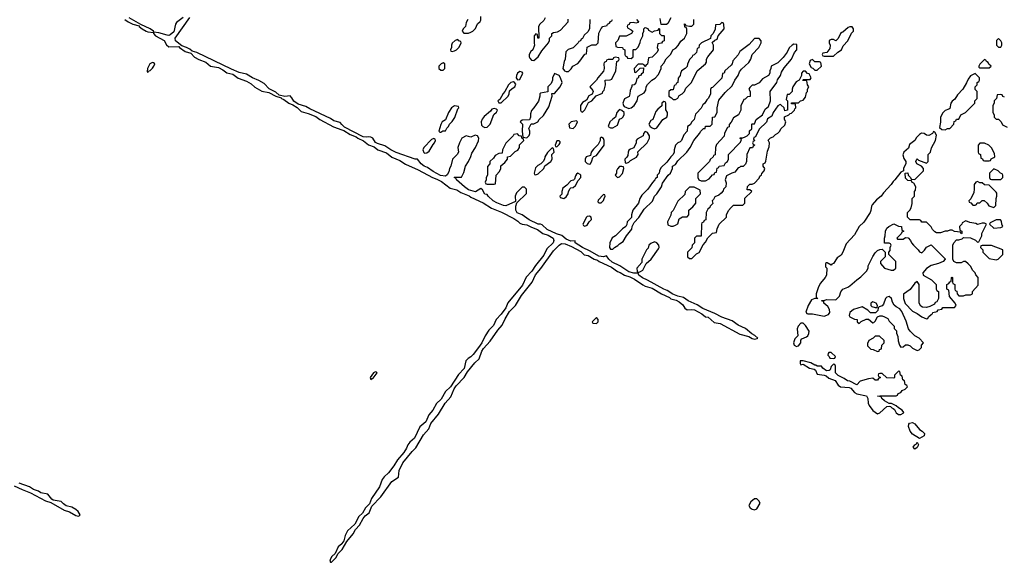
# Model space of a CAD drawing. Header units: inches. Extents: x 2701622 to 2964296, y 496201 to 720542.
# Tile 132 of 256: x 2777227 to 2785700, y 661401 to 666069. Entities that reach past the tile are written whole.
import ezdxf

# ---------------------------------------------------------------- set-up
doc = ezdxf.new("R2010")
doc.units = ezdxf.units.IN
doc.header["$MEASUREMENT"] = 0
doc.layers.add('C7676', color=7, linetype='Continuous')
doc.layers.add('C7686', color=7, linetype='Continuous')

msp = doc.modelspace()

# ---------------------------------------------------------------- linework, layer by layer
at = {"layer": 'C7676', "color": 4, "elevation": 8}
for points in [[(2778131.1, 666071.1), (2778161, 666050), (2778201, 666030), (2778255.3, 666015.3), (2778256, 666010), (2778281, 665990), (2778316, 665970), (2778330, 665964.4), (2778379.6, 665959.6), (2778378, 665950), (2778396, 665930), (2778469, 665889), (2778490, 665854), (2778510, 665836.3), (2778597.3, 665837.3), (2778601, 665830), (2778650, 665794.8), (2778699.9, 665779.9), (2778730, 665745.5), (2778770, 665725.5), (2778830, 665704.9), (2778870, 665670.6), (2778936.4, 665656.4), (2778976.5, 665636.5), (2779010, 665613), (2779060.3, 665600.3), (2779106.1, 665566.1), (2779179.6, 665539.6), (2779217.7, 665517.7), (2779249.1, 665489.1), (2779310, 665453), (2779370, 665442), (2779432, 665410), (2779478, 665398), (2779481, 665390), (2779501.1, 665381.1), (2779544, 665350), (2779576.4, 665336.4), (2779613.4, 665313.4), (2779650, 665278.4), (2779710, 665261.6), (2779774.9, 665234.9), (2779811, 665210), (2779926.8, 665146.8), (2780000, 665120.6)], [(2778632.7, 666087.3), (2778575.1, 666044.9), (2778566.4, 666030), (2778554.4, 665965.6), (2778520.7, 665939.3), (2778510, 665934), (2778495.9, 665935.9), (2778423.5, 665956.5), (2778380.4, 665960.4), (2778378, 665970), (2778348.7, 665990), (2778268.4, 666028.4), (2778170, 666085.2)], [(2780000, 665167.1), (2779983.7, 665183.7), (2779930, 665199.3), (2779900.2, 665220.2), (2779722.4, 665302.4), (2779690, 665322), (2779622.9, 665342.9), (2779587, 665367), (2779570, 665398), (2779553.2, 665413.2), (2779508.9, 665408.9), (2779460.9, 665420.9), (2779430, 665445.2), (2779374, 665474), (2779330, 665519), (2779285.2, 665545.2), (2779229.5, 665569.5), (2779180.2, 665600.2), (2779115.9, 665615.9), (2779050, 665642.7), (2778750, 665786.6), (2778710, 665799), (2778690, 665816), (2778662, 665830), (2778622.7, 665842.7), (2778567.5, 665887.5), (2778566, 665910), (2778691.2, 666088.8)], [(2777179.5, 662059.5), (2777247, 662027), (2777319.5, 661999.5), (2777450, 661930.6), (2777495.9, 661915.9), (2777611, 661850), (2777655.3, 661835.3), (2777710, 661804), (2777730, 661798.8), (2777739.3, 661800.7), (2777748.7, 661810), (2777730, 661839), (2777710, 661856), (2777674.7, 661874.7), (2777627.2, 661887.2), (2777603.5, 661903.5), (2777584.8, 661924.8), (2777515.6, 661935.6), (2777503.3, 661943.3), (2777470, 661986), (2777410, 661997), (2777390, 662012.3), (2777347, 662027), (2777310, 662049.4), (2777222.9, 662082.9)], [(2780000, 661561.2), (2779999.5, 661560.5), (2779967.4, 661532.6), (2779942.4, 661477.6), (2779914, 661450), (2779901.6, 661430), (2779896, 661410), (2779902, 661402), (2779910, 661400.7), (2779950, 661442), (2779966, 661474), (2780000, 661508.4)]]:
    msp.add_lwpolyline(points, dxfattribs=at)
msp.add_lwpolyline([(2778370, 665701.2), (2778346, 665690), (2778327.3, 665650), (2778323.6, 665623.6), (2778330, 665614), (2778334.6, 665625.4), (2778350, 665631.3), (2778370, 665651.3), (2778381.2, 665670), (2778388.7, 665690), (2778379.3, 665699.3)], close=True, dxfattribs=at)
at = {"layer": 'C7686', "color": 4, "elevation": 8}
for points in [[(2781082, 666070), (2781070, 666046), (2781062, 666010), (2781042, 665990), (2781034, 665970), (2781050, 665954), (2781090, 665954), (2781110, 665962), (2781126, 665970), (2781150, 665994), (2781167.3, 666032.7), (2781190, 666054), (2781194.6, 666065.4), (2781196.4, 666096.4)], [(2781750, 666086), (2781736.9, 666063.1), (2781702, 666030), (2781692, 666010), (2781694, 665910), (2781686, 665910), (2781682, 665942), (2781670, 665946), (2781654, 665930), (2781654, 665866), (2781658, 665850), (2781642, 665810), (2781625.4, 665794.6), (2781611.3, 665770), (2781611.3, 665750), (2781616.9, 665736.9), (2781630, 665722), (2781650, 665718), (2781688, 665750), (2781720.2, 665799.8), (2781778, 665870), (2781786, 665890), (2781786, 665910), (2781806, 665930), (2781806, 665950), (2781822, 665958), (2781856.4, 665963.6), (2781880.4, 665979.6), (2781946, 666050), (2781947.3, 666072.7)], [(2782134, 666070), (2782131, 665990), (2782115.3, 665964.7), (2782085.4, 665934.6), (2782070, 665906), (2782058, 665902), (2782052.7, 665887.3), (2782038, 665882), (2782034, 665870), (2781990, 665826), (2781946.4, 665813.6), (2781926.4, 665793.6), (2781922, 665730), (2781912, 665710), (2781902, 665650), (2781914, 665630), (2781930, 665622), (2781950, 665622), (2781973.6, 665646.4), (2781988, 665670), (2782028.7, 665691.3), (2782048.4, 665711.6), (2782090, 665772), (2782106, 665774), (2782110, 665834), (2782150, 665852), (2782187.3, 665852.7), (2782206, 665870), (2782210, 665954), (2782230, 665994), (2782246, 666010), (2782282, 666018), (2782286, 666030), (2782302, 666038), (2782310, 666054), (2782322, 666058), (2782328, 666072)], [(2782534, 666070), (2782552, 666050), (2782550, 666046), (2782530, 666038), (2782510, 666046), (2782478, 666042), (2782472.7, 666027.3), (2782458, 666022), (2782454, 666010), (2782458, 665998), (2782490, 665982), (2782502, 665970), (2782492, 665950), (2782447.3, 665927.3), (2782390, 665926), (2782374, 665890), (2782354, 665870), (2782358, 665838), (2782372.7, 665832.7), (2782414, 665830), (2782418, 665818), (2782434, 665810), (2782434, 665770), (2782438, 665758), (2782452.7, 665752.7), (2782458, 665738), (2782490, 665734), (2782506, 665750), (2782506, 665810), (2782510, 665814), (2782530, 665814), (2782550, 665834), (2782567.3, 665872.7), (2782568, 665890), (2782588, 665930), (2782588.7, 665950), (2782598, 665970), (2782598, 665990), (2782610, 666002), (2782632.7, 665992.7), (2782638, 665978), (2782670, 665962), (2782690, 665974), (2782722, 665978), (2782730, 665994), (2782734, 665990), (2782734, 665950), (2782750, 665934), (2782770, 665934), (2782774, 665930), (2782772.7, 665887.3), (2782758, 665882), (2782750, 665866), (2782718, 665862), (2782714, 665830), (2782722, 665810), (2782712, 665790), (2782670, 665746), (2782638, 665742), (2782630, 665686), (2782618, 665682), (2782610, 665666), (2782606, 665666), (2782602, 665682), (2782590, 665686), (2782550, 665686), (2782514, 665650), (2782518, 665618), (2782530, 665614), (2782567.3, 665652.7), (2782594, 665654), (2782591.3, 665611.3), (2782578, 665602), (2782570, 665588), (2782554, 665586), (2782550, 665566), (2782538, 665562), (2782530, 665526), (2782514, 665510), (2782494, 665506), (2782494, 665494), (2782479.6, 665460.4), (2782478, 665430), (2782470.9, 665409.1), (2782431.6, 665388.4), (2782425.4, 665374.6), (2782418, 665350), (2782422, 665330), (2782430, 665322), (2782470, 665304.7), (2782490, 665311.3), (2782515.3, 665330), (2782542, 665370), (2782548, 665410), (2782600.4, 665439.6), (2782616.4, 665463.6), (2782618, 665490), (2782629.1, 665510.9), (2782668, 665550), (2782694.6, 665565.4), (2782723.1, 665596.9), (2782748, 665650), (2782748, 665670), (2782770, 665694), (2782790, 665732), (2782828.9, 665771.1), (2782848, 665810), (2782874.6, 665825.4), (2782893.6, 665846.4), (2782916.4, 665883.6), (2782948.9, 665911.1), (2782968.7, 665950), (2782967.3, 665987.3), (2782962, 666002), (2782950, 666006), (2782947.3, 666032.7), (2782954, 666030), (2782958, 666018), (2782990, 666012), (2783010, 666012), (2783028, 666030), (2783028.7, 666070)], [(2782830, 666086), (2782803.6, 666036.4), (2782791.6, 666028.4), (2782747.3, 666027.3), (2782738, 666078)], [(2785702, 665402), (2785687.3, 665407.3), (2785682, 665422), (2785670, 665426), (2785638, 665422), (2785634, 665390), (2785614, 665370), (2785614, 665350), (2785602, 665330), (2785602, 665270), (2785614, 665250), (2785614, 665230), (2785630, 665214), (2785650, 665214), (2785674, 665190), (2785685.4, 665165.4), (2785723.6, 665143.6)], [(2780000, 661508.4), (2780001.6, 661510), (2780041, 661579), (2780095.7, 661644.3), (2780116.6, 661683.4), (2780150, 661720.5), (2780183.5, 661776.5), (2780200.9, 661799.1), (2780234.5, 661825.5), (2780256.3, 661883.7), (2780334.8, 661965.2), (2780430, 662096), (2780486, 662134), (2780492.6, 662190), (2780524.9, 662255.1), (2780604.9, 662355.1), (2780634.9, 662385.1), (2780701.6, 662498.4), (2780746.6, 662550), (2780764.8, 662595.2), (2780830, 662675.3), (2780889.8, 662770.2), (2780936.5, 662823.5), (2780966.7, 662893.3), (2780982, 662918), (2781050.6, 662989.4), (2781080.3, 663039.7), (2781143.7, 663116.3), (2781180.7, 663150), (2781203.6, 663216.4), (2781219.6, 663240.4), (2781277, 663303), (2781342.6, 663397.4), (2781378.7, 663441.3), (2781404.5, 663495.5), (2781442.8, 663557.2), (2781492.9, 663610), (2781545.3, 663694.7), (2781636.4, 663810), (2781665, 663875), (2781711.9, 663928.1), (2781820.2, 664079.8), (2781870, 664130.5), (2781890, 664144.9), (2781921.3, 664141.3), (2781976.7, 664116.7), (2782054.9, 664074.9), (2782085.8, 664045.8), (2782119.6, 664039.6), (2782171.3, 664010), (2782200.4, 664000.4), (2782214, 663990), (2782320.4, 663940.4), (2782370, 663901.6), (2782394.2, 663894.2), (2782431.3, 663870), (2782476.7, 663856.7), (2782517.7, 663837.7), (2782590, 663787.3), (2782610, 663777.3), (2782670, 663760.5), (2782751, 663710), (2782819.5, 663679.5), (2782830, 663667.7), (2782875.8, 663655.8), (2782902.3, 663642.3), (2782934.7, 663614.7), (2782950, 663586.8), (2782970, 663573), (2783010, 663577), (2783034, 663574), (2783098, 663538), (2783130, 663513), (2783150.4, 663510.3), (2783204.4, 663464.4), (2783255.5, 663455.5), (2783423.8, 663363.8), (2783502, 663342), (2783530, 663324.9), (2783550, 663319.1), (2783574.6, 663325.4), (2783578, 663330), (2783552.7, 663352.7), (2783526.6, 663366.6), (2783473.4, 663413.4), (2783410, 663440.7), (2783357.2, 663477.2), (2783269.7, 663509.7), (2783210, 663540.7), (2783105.6, 663585.6), (2783056.2, 663616.2), (2782979, 663650), (2782938, 663678), (2782889.5, 663689.5), (2782846.6, 663706.6), (2782800.2, 663740.2), (2782769.3, 663749.3), (2782630, 663829.2), (2782586.8, 663846.8), (2782555.3, 663870), (2782548, 663888), (2782511, 663889), (2782470, 663899.3), (2782392.7, 663952.7), (2782324.1, 663984.1), (2782298, 664010), (2782278, 664038), (2782250.9, 664029.1), (2782210, 664033.2), (2782136.6, 664076.6), (2782069.2, 664109.2), (2782008, 664150), (2782006, 664166), (2781970, 664164), (2781930, 664181.2), (2781892.7, 664212.7), (2781847.3, 664227.3), (2781765.1, 664265.1), (2781723.1, 664303.1), (2781710, 664308.7), (2781690, 664309), (2781610, 664346), (2781550, 664389.2), (2781506.8, 664406.8), (2781495.3, 664430), (2781496.4, 664463.6), (2781506, 664494), (2781587.3, 664572.7), (2781588, 664610), (2781570, 664628), (2781550, 664628), (2781502, 664578), (2781492, 664550), (2781494, 664506), (2781410, 664469), (2781390, 664469.2), (2781332.5, 664492.5), (2781302, 664510), (2781258, 664550), (2781250, 664566), (2781230, 664568), (2781210, 664606), (2781195.3, 664615.3), (2781150, 664589.3), (2781090, 664606.6), (2781054, 664630), (2780986, 664690), (2780982, 664702), (2780966, 664710), (2780970, 664714), (2781030, 664714), (2781050, 664754), (2781062, 664810), (2781088, 664850), (2781108.9, 664891.1), (2781118, 664922), (2781148, 664970), (2781174.6, 665025.4), (2781178, 665050), (2781166, 665070), (2781145.4, 665074.6), (2781110, 665058), (2781070, 665068.7), (2781032, 665050), (2781011.3, 665010), (2780998, 664970), (2781002, 664930), (2780992, 664910), (2780951.3, 664870), (2780938, 664810), (2780924.7, 664790), (2780919.6, 664760.4), (2780905.4, 664734.6), (2780890, 664724), (2780849.5, 664729.5), (2780784.2, 664764.2), (2780737.5, 664797.5), (2780708.7, 664810), (2780682, 664830), (2780650, 664868), (2780630, 664868.7), (2780467.5, 664927.5), (2780422, 664950), (2780370, 664985.2), (2780305.1, 665005.1), (2780290, 665013.2), (2780265.2, 665050), (2780250, 665059.5), (2780230, 665062), (2780210, 665057), (2780182.5, 665062.5), (2780023.3, 665143.3), (2780000, 665167.1)], [(2780000, 665120.6), (2780015.2, 665115.2), (2780070, 665080.4), (2780122, 665062), (2780136, 665050), (2780185.7, 665025.7), (2780230, 664992.4), (2780276.5, 664976.5), (2780310, 664950.5), (2780382.5, 664922.5), (2780430, 664884.9), (2780497.7, 664857.7), (2780546.9, 664826.9), (2780657.3, 664777.3), (2780780.7, 664710), (2780817.2, 664697.2), (2780856, 664676), (2780930, 664620.5), (2780990, 664603.8), (2781023.6, 664583.6), (2781094.6, 664554.6), (2781110, 664543.1), (2781214.7, 664494.7), (2781287.4, 664447.4), (2781373.5, 664413.5), (2781478, 664358), (2781515.1, 664335.1), (2781530, 664319.3), (2781550, 664310.4), (2781590, 664304.4), (2781630, 664283.1), (2781683.4, 664263.4), (2781730, 664230.6), (2781774.2, 664214.2), (2781818, 664190), (2781822.6, 664170), (2781818.9, 664150), (2781762.5, 664097.5), (2781736.9, 664043.1), (2781666.1, 663953.9), (2781634, 663906), (2781585.8, 663854.2), (2781553.8, 663786.2), (2781426.6, 663633.4), (2781410.3, 663589.7), (2781370, 663535.1), (2781326, 663490), (2781303, 663437), (2781263.2, 663396.8), (2781233.4, 663350), (2781204.4, 663290), (2781174.9, 663250), (2781130.2, 663189.8), (2781110.2, 663169.8), (2781085.7, 663154.3), (2781067.3, 663132.7), (2781053.1, 663066.9), (2781003.5, 663016.5), (2780933.4, 662910), (2780890.4, 662870), (2780855.3, 662804.7), (2780813.4, 662766.6), (2780781.3, 662710), (2780746.7, 662670), (2780723.1, 662610), (2780670, 662567), (2780623.7, 662470), (2780585.5, 662434.5), (2780568.2, 662411.8), (2780556.7, 662383.3), (2780533.5, 662346.5), (2780478.8, 662281.2), (2780447, 662230), (2780400.3, 662170), (2780363.2, 662136.8), (2780345.5, 662114.5), (2780322.6, 662050), (2780254.4, 661950), (2780235.8, 661904.2), (2780202.4, 661870), (2780177.7, 661822.3), (2780145.4, 661794.6), (2780112.2, 661727.8), (2780047.3, 661672.7), (2780028.1, 661631.9), (2780015.2, 661584.8), (2780000, 661561.2)]]:
    msp.add_lwpolyline(points, dxfattribs=at)
at = {"layer": 'C7686', "color": 4}
for points, elevation in [([(2783270, 666046), (2783251.3, 666028.7), (2783214, 666026), (2783211.1, 665988.9), (2783194, 665950), (2783174, 665930), (2783172.7, 665907.3), (2783094, 665870), (2783074, 665850), (2783070, 665826), (2783058, 665822), (2783050, 665786), (2783030, 665766), (2783018, 665762), (2783014, 665750), (2782990, 665726), (2782972.7, 665687.3), (2782970, 665666), (2782954, 665650), (2782922, 665630), (2782912.7, 665607.3), (2782911.6, 665588.4), (2782892.7, 665567.3), (2782891.6, 665528.4), (2782878, 665522), (2782870, 665506), (2782858, 665502), (2782850, 665466), (2782830, 665466), (2782814, 665450), (2782814, 665410), (2782836.9, 665396.9), (2782850, 665382), (2782870, 665382), (2782890, 665394), (2782903.1, 665416.9), (2782928.9, 665431.1), (2782948, 665450), (2782960.2, 665479.8), (2783008, 665530), (2783058, 665630), (2783128, 665690), (2783136.4, 665703.6), (2783138, 665730), (2783148, 665750), (2783198, 665810), (2783198, 665850), (2783187.3, 665872.7), (2783208, 665892), (2783230, 665902), (2783238, 665930), (2783288.7, 665990), (2783287.3, 666027.3), (2783282, 666042)], 8), ([(2784370, 666008.7), (2784356.9, 666003.1), (2784310, 665962), (2784301, 665959), (2784291.1, 665948.9), (2784270, 665906), (2784251.6, 665888.4), (2784230, 665898), (2784210, 665898), (2784194, 665890), (2784194, 665870), (2784202, 665850), (2784199.6, 665820.4), (2784172.7, 665787.3), (2784138, 665782), (2784134, 665770), (2784138, 665758), (2784150, 665754), (2784230, 665754), (2784266, 665790), (2784298, 665810), (2784314.6, 665845.4), (2784352.7, 665887.3), (2784386, 665954), (2784402, 665970), (2784402, 665990), (2784390, 666008)], 8), ([(2780998, 665898), (2780974, 665890), (2780950, 665866), (2780942, 665850), (2780942, 665830), (2780934, 665810), (2780938, 665798), (2780950, 665794), (2780970, 665802), (2780986, 665810), (2781010, 665834), (2781026, 665870), (2781022, 665882), (2781007.3, 665887.3)], 8), ([(2783590, 665906), (2783550, 665906), (2783503.6, 665856.4), (2783425.4, 665794.6), (2783410, 665768), (2783363.6, 665716.4), (2783358, 665690), (2783350, 665678), (2783294, 665630), (2783290, 665608), (2783274, 665606), (2783270, 665566), (2783190, 665486), (2783178, 665482), (2783172.7, 665467.3), (2783171.6, 665428.4), (2783152, 665390), (2783139.6, 665380.4), (2783122, 665350), (2783104.7, 665335.3), (2783090, 665308), (2783050, 665266), (2783043.6, 665256.4), (2783032, 665210), (2783012, 665190), (2782996.9, 665163.1), (2782974, 665150), (2782972, 665110), (2782942, 665078), (2782922, 665030), (2782910, 665018), (2782890, 665008.7), (2782871.3, 664990), (2782858, 664950), (2782858, 664930), (2782851.3, 664908.7), (2782830, 664888), (2782796.9, 664843.1), (2782745.4, 664794.6), (2782732, 664770), (2782731.3, 664748.7), (2782714, 664730), (2782714, 664710), (2782698, 664702), (2782694, 664690), (2782671.6, 664668.4), (2782632, 664610), (2782582, 664558), (2782564.7, 664530), (2782550.9, 664489.1), (2782504.7, 664430), (2782491.3, 664390), (2782491.6, 664368.4), (2782454, 664330), (2782451.6, 664308.4), (2782442, 664290), (2782414, 664270), (2782354, 664210), (2782326.4, 664193.6), (2782306, 664150), (2782302, 664110), (2782310, 664094), (2782330, 664094), (2782346, 664110), (2782374.6, 664125.4), (2782390, 664142), (2782420.4, 664159.6), (2782448, 664210), (2782494, 664266), (2782498, 664290), (2782514.6, 664325.4), (2782553.6, 664366.4), (2782602, 664438), (2782673.6, 664506.4), (2782689.1, 664550.9), (2782710, 664572), (2782748.7, 664630), (2782758, 664662), (2782808.7, 664730), (2782828.7, 664750), (2782846, 664790), (2782846, 664810), (2782870, 664822), (2782890, 664854), (2782968.7, 664930), (2782998, 664970), (2783029.1, 665030.9), (2783078, 665090), (2783088.9, 665111.1), (2783110, 665132), (2783126, 665134), (2783130, 665152), (2783170, 665154), (2783186, 665170), (2783188, 665230), (2783210, 665234), (2783228, 665270), (2783229, 665310), (2783244.7, 665375.3), (2783298, 665442), (2783358.6, 665501.4), (2783382, 665550), (2783408.7, 665590), (2783420.2, 665619.8), (2783438, 665642), (2783500.4, 665699.6), (2783518, 665730), (2783529.1, 665770.9), (2783588, 665830), (2783608, 665870), (2783607.3, 665887.3)], 8), ([(2785650, 665906), (2785634, 665890), (2785634, 665850), (2785650, 665834), (2785670, 665834), (2785678, 665850), (2785678, 665870), (2785670, 665886)], 8), ([(2783890, 665858), (2783874, 665850), (2783850, 665826), (2783832, 665790), (2783796.9, 665743.1), (2783750, 665698), (2783694, 665670), (2783692, 665650), (2783682, 665630), (2783682, 665610), (2783671, 665589), (2783619.6, 665560.4), (2783590, 665526), (2783550, 665506), (2783530, 665506), (2783510, 665486), (2783502, 665470), (2783514, 665450), (2783511.6, 665408.4), (2783490, 665406), (2783470, 665386), (2783458, 665382), (2783432.7, 665327.3), (2783432, 665290), (2783412, 665250), (2783370, 665226), (2783350, 665186), (2783332.7, 665167.3), (2783331.6, 665148.4), (2783318, 665142), (2783303.6, 665116.4), (2783292, 665090), (2783290, 665066), (2783223.6, 664996.4), (2783214, 664970), (2783212.7, 664907.3), (2783198, 664902), (2783194, 664890), (2783170, 664866), (2783162, 664850), (2783062, 664750), (2783062, 664710), (2783071.6, 664691.6), (2783090, 664682), (2783130, 664682), (2783160.4, 664699.6), (2783190, 664734), (2783202, 664738), (2783210, 664754), (2783222, 664758), (2783228.4, 664791.6), (2783242, 664798), (2783246, 664810), (2783290, 664814), (2783302, 664838), (2783318, 664850), (2783326, 664870), (2783326, 664910), (2783430, 665014), (2783438, 665038), (2783427.3, 665047.3), (2783427.3, 665052.7), (2783450, 665054), (2783470, 665062), (2783486, 665070), (2783506, 665090), (2783508.4, 665111.6), (2783526, 665130), (2783526, 665170), (2783530, 665174), (2783550, 665174), (2783566, 665210), (2783618, 665250), (2783641.2, 665298.8), (2783670, 665322), (2783688, 665370), (2783686, 665450), (2783742, 665530), (2783749.1, 665550.9), (2783774, 665590), (2783782, 665618), (2783804.7, 665655.3), (2783868, 665730), (2783894.6, 665785.4), (2783915.3, 665810), (2783915.3, 665855.3)], 8), ([(2782350, 665746), (2782338, 665742), (2782330, 665726), (2782290, 665726), (2782278, 665722), (2782274, 665710), (2782258, 665702), (2782254, 665690), (2782258, 665650), (2782250, 665626), (2782202, 665570), (2782192, 665550), (2782134, 665490), (2782159.6, 665459.6), (2782162, 665450), (2782152.7, 665427.3), (2782125.4, 665414.6), (2782103.6, 665376.4), (2782070, 665358), (2782052, 665330), (2782054, 665290), (2782058, 665278), (2782070, 665274), (2782090, 665294), (2782122, 665358), (2782150, 665372), (2782187.3, 665412.7), (2782242, 665438), (2782246, 665450), (2782258, 665462), (2782268, 665510), (2782266, 665550), (2782307.3, 665552.7), (2782322, 665558), (2782358, 665630), (2782366, 665710), (2782382, 665718), (2782386, 665730), (2782382, 665742)], 8), ([(2784050, 665726), (2784030, 665718), (2784022, 665690), (2784038, 665658), (2784052.7, 665652.7), (2784070, 665634), (2784090, 665634), (2784126, 665670), (2784122, 665702), (2784110, 665706), (2784070, 665706)], 8), ([(2785530, 665726), (2785490, 665686), (2785482, 665670), (2785482, 665662), (2785490, 665654), (2785570, 665654), (2785586, 665670), (2785567.3, 665687.3), (2785562, 665702), (2785548, 665708), (2785542, 665722)], 8), ([(2780870, 665698), (2780854, 665690), (2780834, 665670), (2780834, 665650), (2780850, 665634), (2780870, 665634), (2780886, 665650), (2780886, 665690)], 8), ([(2781530, 665622), (2781510, 665608), (2781501, 665590), (2781498, 665570), (2781510, 665552), (2781530, 665554), (2781558, 665610), (2781550, 665618)], 8), ([(2781830, 665606), (2781812, 665570), (2781811.1, 665548.9), (2781799.6, 665520.4), (2781772, 665490), (2781772.7, 665447.3), (2781710, 665438), (2781702, 665430), (2781702, 665410), (2781690.7, 665369.3), (2781652, 665310), (2781631.1, 665288.9), (2781622, 665258), (2781622, 665230), (2781612.7, 665207.3), (2781550, 665206), (2781534, 665190), (2781554, 665170), (2781552, 665110), (2781558, 665058), (2781590, 665054), (2781610, 665074), (2781618, 665090), (2781618, 665110), (2781608, 665132), (2781627.3, 665172.7), (2781650, 665174), (2781686, 665190), (2781698, 665210), (2781734.6, 665245.4), (2781780.2, 665319.8), (2781808, 665410), (2781807.3, 665432.7), (2781830, 665434), (2781878, 665490), (2781895.3, 665530), (2781882, 665570), (2781870, 665588)], 8), ([(2783990, 665626), (2783970, 665626), (2783954, 665610), (2783954, 665590), (2783934, 665550), (2783910, 665535.3), (2783881, 665490), (2783874, 665470), (2783874, 665450), (2783850, 665426), (2783830, 665426), (2783822, 665382), (2783834, 665370), (2783834, 665290), (2783810, 665286), (2783806, 665310), (2783776.4, 665336.4), (2783770, 665338), (2783750, 665328), (2783712, 665270), (2783699.8, 665240.2), (2783663.5, 665216.5), (2783652.7, 665187.3), (2783590, 665126), (2783558, 665062), (2783544.7, 665055.3), (2783542, 665042), (2783554, 665030), (2783538, 665022), (2783534, 665010), (2783538, 664998), (2783554, 664990), (2783538, 664982), (2783532.7, 664967.3), (2783510, 664966), (2783484.7, 664910), (2783482, 664850), (2783472.7, 664827.3), (2783452.7, 664807.3), (2783430, 664806), (2783422, 664798), (2783410, 664795.3), (2783382, 664758), (2783354, 664750), (2783310, 664726), (2783298, 664690), (2783305.4, 664665.4), (2783304.7, 664630), (2783284.7, 664610), (2783282, 664598), (2783264.7, 664575.3), (2783242, 664558), (2783210, 664546), (2783198, 664522), (2783184.7, 664510), (2783192.7, 664487.3), (2783170, 664466), (2783166, 664454), (2783150, 664438), (2783134, 664410), (2783131.6, 664348.4), (2783118, 664342), (2783110, 664326), (2783098, 664322), (2783094, 664310), (2783092.7, 664207.3), (2783050, 664206), (2783034, 664190), (2783034, 664150), (2783014, 664130), (2783010, 664106), (2782974, 664070), (2782974, 664030), (2782990, 664014), (2783010, 664014), (2783050, 664054), (2783075.3, 664064.7), (2783108.4, 664131.6), (2783130, 664154), (2783147.3, 664192.7), (2783190, 664232), (2783222, 664238), (2783228, 664270), (2783246, 664310), (2783308, 664370), (2783308.7, 664390), (2783326, 664426), (2783350, 664454), (2783370, 664474), (2783450, 664474), (2783466, 664490), (2783467.3, 664532.7), (2783526, 664590), (2783510, 664606), (2783486, 664606), (2783490, 664634), (2783510, 664654), (2783530, 664654), (2783550, 664662), (2783590, 664704.7), (2783596.4, 664723.6), (2783610, 664734), (2783614, 664746), (2783634, 664770), (2783638, 664790), (2783626, 664810), (2783626, 664830), (2783642, 664838), (2783648, 664852), (2783663.1, 664936.9), (2783676.4, 664976.4), (2783678, 665010), (2783667.3, 665032.7), (2783687.3, 665052.7), (2783710, 665062), (2783730, 665082), (2783750, 665092), (2783768, 665110), (2783778, 665130), (2783810, 665162), (2783819, 665190), (2783808, 665210), (2783807.3, 665232.7), (2783846, 665250), (2783858, 665262), (2783870, 665264.7), (2783895.3, 665290), (2783898, 665302), (2783906, 665310), (2783902, 665342), (2783870, 665346), (2783867.3, 665352.7), (2783930, 665354), (2783946, 665370), (2783970, 665378), (2783990, 665402), (2783998, 665442), (2784006, 665450), (2784006, 665470), (2784018, 665490), (2784006, 665510), (2784002, 665542), (2783970, 665546), (2783966, 665550), (2783970, 665554), (2784030, 665554), (2784038, 665570), (2784022, 665602), (2784007.3, 665607.3)], 8), ([(2785450, 665606), (2785410, 665586), (2785390, 665558), (2785375.3, 665524.7), (2785342, 665470), (2785298, 665422), (2785274.8, 665385.2), (2785250, 665368), (2785241, 665350), (2785230, 665306), (2785222, 665298), (2785190, 665288.7), (2785170, 665268), (2785151.3, 665230), (2785151.3, 665188.7), (2785142, 665142), (2785163.6, 665123.6), (2785190, 665122), (2785210, 665134), (2785230, 665134), (2785266, 665170), (2785267.3, 665192.7), (2785282, 665198), (2785290, 665214), (2785310, 665214), (2785326, 665250), (2785366, 665270), (2785446, 665350), (2785446, 665370), (2785466, 665390), (2785466, 665450), (2785448.4, 665468.4), (2785448, 665490), (2785466, 665510), (2785466, 665530), (2785482, 665538), (2785486, 665550), (2785486, 665570)], 8), ([(2781475.3, 665535.3), (2781454, 665530), (2781432, 665510), (2781402, 665450), (2781386.8, 665433.2), (2781358, 665382), (2781342, 665370), (2781350, 665354), (2781370, 665354), (2781430, 665412), (2781439, 665430), (2781443.1, 665456.9), (2781464, 665476), (2781488, 665490), (2781495.3, 665515.3), (2781486, 665530)], 8), ([(2780970, 665328), (2780942, 665310), (2780918, 665270), (2780891.6, 665208.4), (2780862, 665190), (2780850, 665166), (2780834, 665110), (2780842, 665102), (2780850, 665102), (2780868, 665112), (2780890, 665114), (2780903.1, 665136.9), (2780918, 665150), (2780926, 665170), (2780950, 665192), (2780972.9, 665227.1), (2780998, 665302), (2781006, 665310), (2781002, 665322)], 8), ([(2781310, 665306), (2781290, 665298), (2781278, 665282), (2781223.5, 665236.5), (2781206.4, 665213.6), (2781198, 665190), (2781202, 665162), (2781211.1, 665151.1), (2781230, 665142), (2781250, 665144.7), (2781275.3, 665170), (2781308, 665252), (2781330, 665274), (2781338, 665290), (2781330, 665298)], 8), ([(2782770, 665366), (2782754, 665350), (2782752.7, 665327.3), (2782719.6, 665300.4), (2782702, 665278), (2782674, 665210), (2782659.6, 665200.4), (2782642, 665170), (2782652, 665150), (2782670, 665138), (2782690, 665131.3), (2782710, 665138), (2782762, 665210), (2782795.3, 665230), (2782802, 665250), (2782802, 665270), (2782787.3, 665292.7), (2782786, 665350), (2782782, 665362)], 8), ([(2782390, 665295.3), (2782382, 665290), (2782364.7, 665270), (2782354, 665230), (2782330, 665214), (2782306, 665190), (2782292, 665150), (2782310, 665138), (2782330, 665138), (2782370, 665162), (2782387.3, 665212.7), (2782410, 665222), (2782418, 665230), (2782428, 665250), (2782428, 665270), (2782410, 665288)], 8), ([(2782018, 665198), (2781974, 665190), (2781954, 665170), (2781958, 665138), (2781990, 665134), (2782010, 665154), (2782018, 665170), (2782026, 665190)], 8), ([(2780790, 665046), (2780770, 665038), (2780704.7, 664970), (2780696, 664950), (2780706, 664926), (2780710, 664922), (2780730, 664924.7), (2780750, 664938), (2780784, 664996), (2780798, 665010), (2780806, 665030), (2780802, 665042)], 8), ([(2781510, 665086), (2781478, 665082), (2781474, 665070), (2781410, 665006), (2781382, 664950), (2781378, 664922), (2781350, 664918), (2781319.6, 664900.4), (2781303.6, 664876.4), (2781274, 664850), (2781274, 664830), (2781252.7, 664807.3), (2781252, 664730), (2781242, 664710), (2781242, 664690), (2781234, 664670), (2781238, 664658), (2781250, 664654), (2781310, 664654), (2781322, 664658), (2781328, 664730), (2781356.4, 664763.6), (2781366, 664790), (2781367.3, 664812.7), (2781400.4, 664839.6), (2781426, 664870), (2781426, 664890), (2781450, 664894), (2781490, 664934), (2781514.6, 664945.4), (2781528, 664970), (2781528.4, 664991.6), (2781566, 665030), (2781562, 665042), (2781548.4, 665048.4), (2781546, 665066), (2781526, 665070)], 8), ([(2782230, 665058), (2782222, 665050), (2782222, 665030), (2782205.4, 664994.6), (2782163.5, 664956.5), (2782144.7, 664930), (2782138, 664902), (2782102, 664890), (2782092, 664870), (2782092, 664850), (2782110, 664832), (2782130, 664824.7), (2782138, 664830), (2782150, 664854), (2782158, 664882), (2782168, 664892), (2782190, 664902), (2782255.3, 664990), (2782258, 665030), (2782250, 665046), (2782236.4, 665056.4)], 8), ([(2782610, 665106), (2782594, 665090), (2782591.1, 665068.9), (2782539.6, 665040.4), (2782532, 665030), (2782531.6, 665008.4), (2782512.7, 664967.3), (2782483.6, 664956.4), (2782470, 664946), (2782462, 664930), (2782459.6, 664900.4), (2782452.7, 664887.3), (2782434, 664870), (2782438, 664838), (2782450, 664834), (2782470, 664842), (2782482, 664858), (2782534.6, 664885.4), (2782548, 664910), (2782547.3, 664932.7), (2782628, 665010), (2782648, 665050), (2782648, 665070), (2782630, 665098)], 8), ([(2785090, 665106), (2785082, 665090), (2785050, 665074), (2785030, 665075.3), (2785010, 665088.7), (2784986.4, 665093.6), (2784970, 665082), (2784945.8, 665054.2), (2784930.6, 665029.4), (2784885.5, 664994.5), (2784875.5, 664964.5), (2784834.8, 664930), (2784827.1, 664907.1), (2784836, 664876), (2784851.3, 664850), (2784851.3, 664830), (2784832.7, 664792.7), (2784832.7, 664767.3), (2784810, 664758), (2784758, 664690), (2784742.8, 664677.2), (2784726, 664650), (2784660.5, 664579.5), (2784641, 664550), (2784600.9, 664519.1), (2784563, 664477), (2784556.3, 664463.7), (2784552.7, 664427.3), (2784546, 664410), (2784491.7, 664328.3), (2784450.7, 664290), (2784410, 664217.2), (2784338.5, 664141.5), (2784310, 664068.7), (2784295.5, 664044.5), (2784260.5, 664019.5), (2784230.7, 663970), (2784215.3, 663964.7), (2784210, 663958), (2784176.4, 663976.4), (2784170, 663978), (2784162, 663970), (2784162, 663942), (2784174, 663930), (2784170.9, 663870.9), (2784158.8, 663850), (2784118.3, 663801.7), (2784101.6, 663770), (2784081, 663710), (2784082, 663682), (2784094, 663670), (2784070, 663669), (2784042, 663658), (2784013.4, 663610), (2783992, 663552), (2784001, 663541), (2784010, 663538), (2784050, 663538.8), (2784150, 663518), (2784188.4, 663531.6), (2784198, 663550), (2784196.4, 663576.4), (2784180.4, 663600.4), (2784148, 663630), (2784146, 663646), (2784134, 663646), (2784127.3, 663652.7), (2784150, 663654), (2784170, 663662), (2784250, 663658), (2784256.5, 663663.5), (2784281.2, 663690), (2784293.6, 663726.4), (2784310, 663752), (2784352.9, 663767.1), (2784370, 663778), (2784430, 663831.3), (2784464.7, 663855.3), (2784514.6, 663905.4), (2784527.3, 663932.7), (2784528, 663950), (2784569.1, 664030.9), (2784590, 664062), (2784610, 664082), (2784630, 664092), (2784650, 664094), (2784674, 664070), (2784674, 664030), (2784634, 663990), (2784634, 663970), (2784670, 663932), (2784727.3, 663912.7), (2784747.3, 663912.7), (2784766, 663930), (2784767.3, 663987.3), (2784706, 664050), (2784706, 664070), (2784716.4, 664083.6), (2784718, 664110), (2784726, 664130), (2784722, 664142), (2784710, 664146), (2784670, 664146), (2784668, 664150), (2784668, 664190), (2784675.3, 664210), (2784678, 664250), (2784690, 664274), (2784706, 664290), (2784750, 664312), (2784790, 664292), (2784814, 664290), (2784818, 664258), (2784834, 664250), (2784818, 664242), (2784812.7, 664227.3), (2784774, 664190), (2784782, 664182), (2784830, 664182), (2784850, 664194), (2784872.7, 664192.7), (2784894, 664170), (2784902, 664150), (2784918, 664130), (2784958, 664090), (2784970, 664072), (2784990, 664062), (2785013.6, 664086.4), (2785030, 664112), (2785071.6, 664131.6), (2785191.6, 664011.6), (2785191.6, 664008.4), (2785174, 663990), (2785134, 663970), (2785070, 663955.3), (2785030.9, 663929.1), (2784998, 663890), (2785002, 663870), (2785074, 663830), (2785114, 663790), (2785114, 663750), (2785118, 663738), (2785134, 663730), (2785134, 663670), (2785118, 663642), (2785105.4, 663634.6), (2785098, 663622), (2785058.8, 663601.2), (2785030, 663594), (2784995.3, 663595.3), (2784983.1, 663603.1), (2784968, 663630), (2784968.7, 663790), (2784950, 663818), (2784930, 663802), (2784890, 663748), (2784832, 663708), (2784831.3, 663670), (2784846, 663626), (2784910, 663562), (2784950, 663542), (2784990, 663512), (2785030, 663494), (2785042, 663498), (2785048, 663512), (2785070, 663534), (2785082, 663538), (2785086, 663550), (2785122, 663558), (2785130, 663574), (2785162, 663578), (2785170, 663594), (2785270, 663594), (2785286, 663610), (2785278, 663630), (2785228.4, 663688.4), (2785222, 663742), (2785206, 663750), (2785206, 663790), (2785222, 663798), (2785230, 663814), (2785242, 663818), (2785246, 663850), (2785250, 663854), (2785254, 663850), (2785254, 663810), (2785258, 663798), (2785274, 663790), (2785274, 663750), (2785278, 663738), (2785292.7, 663732.7), (2785294, 663710), (2785310, 663694), (2785350, 663694), (2785370, 663702), (2785410, 663702), (2785426, 663710), (2785426, 663730), (2785476.4, 663783.6), (2785475.3, 663850), (2785454.6, 663874.6), (2785448, 663890), (2785428, 663910), (2785408.4, 663948.4), (2785388.4, 663968.4), (2785367.3, 663987.3), (2785350, 663988), (2785330, 663978), (2785290, 663978), (2785266, 663990), (2785258, 664010), (2785258, 664130), (2785266, 664150), (2785290, 664174), (2785310, 664174), (2785336.4, 664183.6), (2785350, 664194), (2785410, 664192), (2785451.6, 664171.6), (2785470, 664154), (2785482, 664158), (2785508, 664210), (2785508, 664230), (2785546, 664310), (2785530, 664318), (2785510, 664318), (2785470, 664308), (2785454.6, 664314.6), (2785403.1, 664323.1), (2785370, 664338), (2785338, 664322), (2785334, 664310), (2785314, 664290), (2785318, 664258), (2785334, 664250), (2785334, 664230), (2785330, 664226), (2785322, 664242), (2785272.7, 664247.3), (2785250, 664258), (2785230, 664258), (2785211.1, 664248.9), (2785190, 664248.7), (2785150, 664235.3), (2785116.4, 664236.4), (2785103.1, 664243.1), (2785083.1, 664263.1), (2785070, 664286), (2785030, 664326), (2784990, 664326), (2784982, 664342), (2784970, 664346), (2784890, 664346), (2784866, 664370), (2784868, 664410), (2784888, 664430), (2784898, 664450), (2784907.3, 664487.3), (2784906, 664530), (2784926, 664550), (2784926, 664590), (2784936.4, 664603.6), (2784938, 664630), (2784922, 664662), (2784908, 664668), (2784902, 664682), (2784870, 664686), (2784850, 664706), (2784846, 664750), (2784870.9, 664750.9), (2784874, 664730), (2784892.7, 664712.7), (2784898, 664698), (2784930, 664694), (2785006, 664770), (2785006, 664790), (2784986, 664810), (2784948, 664830), (2784938, 664850), (2784946, 664870), (2784949.1, 664870.9), (2784961, 664861), (2785030, 664834), (2785046, 664850), (2785046, 664910), (2785066, 664930), (2785074.6, 664965.4), (2785109, 665030), (2785115.3, 665075.3), (2785102, 665102)], 8), ([(2781810, 664966), (2781770, 664926), (2781744.7, 664890), (2781742, 664870), (2781732, 664848), (2781712, 664828), (2781685.4, 664814.6), (2781666.4, 664793.6), (2781654, 664750), (2781658, 664738), (2781670, 664734), (2781690, 664742), (2781738, 664790), (2781747.3, 664812.7), (2781798, 664850), (2781808, 664870), (2781806, 664910), (2781826, 664930), (2781822, 664962)], 8), ([(2781870, 665026), (2781850, 665026), (2781834, 664990), (2781838, 664978), (2781850, 664974), (2781870, 664994), (2781878, 665010), (2781878, 665018)], 8), ([(2785530, 665006), (2785490, 665006), (2785474, 664990), (2785474, 664930), (2785478, 664918), (2785494, 664910), (2785498, 664878), (2785512.7, 664872.7), (2785518, 664858), (2785530, 664854), (2785570, 664854), (2785582, 664858), (2785587.3, 664872.7), (2785610, 664882), (2785618, 664890), (2785616.4, 664916.4), (2785590, 664966), (2785566, 664990)], 8), ([(2782410, 664806), (2782390, 664806), (2782370, 664786), (2782362, 664770), (2782362, 664750), (2782352, 664730), (2782370, 664712), (2782390, 664718), (2782413.6, 664746.4), (2782426, 664790), (2782422, 664802)], 8), ([(2782030, 664748), (2782019.6, 664740.4), (2782010, 664726), (2782002, 664698), (2781991.3, 664688.7), (2781970, 664682), (2781936, 664644), (2781900.7, 664619.3), (2781891.6, 664591.6), (2781891.6, 664568.4), (2781874, 664550), (2781878, 664538), (2781910, 664532), (2781930, 664544.7), (2781948, 664570), (2781948.9, 664591.1), (2781963.1, 664616.9), (2781970, 664622), (2781990, 664624.7), (2782010, 664642), (2782034, 664686), (2782055.3, 664710), (2782055.3, 664730), (2782050, 664738)], 8), ([(2785610, 664786), (2785574, 664750), (2785574, 664710), (2785578, 664698), (2785590, 664694), (2785670, 664694), (2785686, 664710), (2785686, 664730), (2785682, 664742), (2785667.3, 664747.3), (2785646, 664770)], 8), ([(2783030, 664628), (2782992, 664628), (2782954, 664590), (2782950, 664566), (2782891.6, 664508.4), (2782850, 664426), (2782834, 664410), (2782831.6, 664388.4), (2782802, 664330), (2782804.7, 664304.7), (2782830, 664292), (2782850, 664292), (2782870, 664302), (2782890, 664314), (2782903.1, 664356.9), (2782930, 664372), (2782970, 664374), (2782986, 664390), (2782986, 664430), (2783020.4, 664459.6), (2783046, 664490), (2783046, 664530), (2783086, 664570), (2783082, 664602)], 8), ([(2785470, 664678), (2785454, 664670), (2785442, 664650), (2785442, 664610), (2785436.9, 664583.1), (2785412.7, 664527.3), (2785394, 664510), (2785398, 664498), (2785412.7, 664492.7), (2785430, 664474), (2785450, 664474), (2785462, 664478), (2785467.3, 664492.7), (2785490, 664494), (2785510, 664514), (2785527.3, 664512.7), (2785552, 664490), (2785566.4, 664466.4), (2785610, 664452), (2785628.4, 664471.6), (2785628.7, 664530), (2785635.3, 664550), (2785635.3, 664575.3), (2785630, 664586), (2785570, 664646), (2785528.4, 664648.4), (2785510, 664666), (2785490, 664666)], 8), ([(2782250, 664566), (2782203.6, 664516.4), (2782202, 664502), (2782210, 664494), (2782230, 664494), (2782250, 664514), (2782258, 664530), (2782266, 664550), (2782262, 664562)], 8), ([(2782130, 664378), (2782110, 664375.3), (2782104.7, 664370), (2782074, 664310), (2782078, 664298), (2782090, 664294), (2782110, 664302), (2782128.7, 664331.3), (2782148, 664350), (2782146, 664370)], 8), ([(2785630, 664348), (2785578, 664322), (2785574, 664310), (2785610, 664274), (2785670, 664282), (2785686, 664290), (2785678, 664310), (2785676.4, 664336.4), (2785667.3, 664347.3)], 8), ([(2782690, 664158), (2782656.9, 664143.1), (2782642, 664130), (2782635.3, 664104.7), (2782622, 664090), (2782582, 664010), (2782579.6, 663980.4), (2782538, 663930), (2782542, 663902), (2782550, 663894), (2782570, 663902), (2782590, 663914), (2782618, 663970), (2782662, 664010), (2782723.1, 664096.9), (2782728.7, 664110), (2782728, 664130), (2782708.9, 664148.9)], 8), ([(2785590, 664126), (2785510, 664126), (2785498, 664122), (2785494, 664110), (2785514, 664090), (2785514, 664070), (2785570, 664014), (2785630, 664002), (2785646, 664010), (2785686, 664050), (2785686, 664090)], 8), ([(2784710, 663688.7), (2784690, 663682), (2784678, 663670), (2784659.8, 663620.2), (2784650, 663608), (2784622, 663598), (2784614, 663590), (2784611.6, 663568.4), (2784591.6, 663548.4), (2784548.4, 663548.4), (2784526, 663570), (2784478, 663598), (2784403.4, 663576.6), (2784371.3, 663550), (2784364.7, 663524.7), (2784371.6, 663511.6), (2784410, 663492), (2784434, 663490), (2784434, 663470), (2784450, 663454), (2784467.3, 663472.7), (2784510, 663492), (2784530, 663492), (2784570, 663462), (2784576.4, 663463.6), (2784590, 663474), (2784608.7, 663511.3), (2784630, 663522), (2784650, 663522), (2784670, 663514), (2784696.9, 663496.9), (2784710, 663474), (2784751.6, 663431.6), (2784752.7, 663412.7), (2784771.6, 663391.6), (2784772.7, 663372.7), (2784783.6, 663343.6), (2784785.4, 663305.4), (2784798, 663270), (2784810, 663252), (2784830, 663254), (2784850, 663272), (2784870, 663272), (2784890, 663262), (2784910, 663242), (2784950, 663222), (2784966, 663230), (2784986, 663250), (2784986, 663270), (2785006, 663290), (2784966, 663330), (2784928.9, 663348.9), (2784889.1, 663389.1), (2784875.3, 663410), (2784856.5, 663476.5), (2784819, 663559), (2784800.4, 663580.4), (2784770, 663598), (2784753.6, 663613.6), (2784738, 663638), (2784728.7, 663670)], 8), ([(2784570, 663642), (2784552, 663630), (2784552, 663610), (2784561, 663601), (2784590, 663592), (2784606, 663594), (2784608, 663610), (2784598, 663630)], 8), ([(2782190, 663506), (2782154, 663470), (2782158, 663458), (2782190, 663454), (2782206, 663470), (2782206, 663490)], 8), ([(2783970, 663458), (2783950, 663458), (2783927.1, 663432.9), (2783918, 663410), (2783922, 663350), (2783896.9, 663323.1), (2783886, 663290), (2783892, 663270), (2783902, 663262), (2783910, 663258), (2783930, 663262), (2783948.7, 663290), (2783948, 663312), (2783958, 663322), (2783998.9, 663341.1), (2784009, 663350), (2784019, 663370), (2784022, 663390), (2783990, 663438)], 8), ([(2784627.3, 663347.3), (2784590, 663346), (2784571.6, 663328.4), (2784534, 663310), (2784523.6, 663283.6), (2784523.6, 663263.6), (2784550, 663234), (2784571.6, 663231.6), (2784610, 663214), (2784622, 663218), (2784627.3, 663232.7), (2784642, 663238), (2784646, 663270), (2784666, 663290), (2784666, 663310)], 8), ([(2784210, 663206), (2784190, 663206), (2784183.6, 663196.4), (2784182, 663182), (2784192.7, 663172.7), (2784198, 663158), (2784230, 663154), (2784242, 663158), (2784246, 663170)], 8), ([(2783970, 663135.3), (2783944.7, 663135.3), (2783942.8, 663110), (2783950, 663101), (2783970, 663104.7), (2784024.7, 663070), (2784062.8, 663062.8), (2784074.4, 663054.4), (2784090, 663018), (2784151, 663011), (2784165.8, 663005.8), (2784190, 662986), (2784243.8, 662963.8), (2784270, 662924.9), (2784290, 662910.7), (2784365.3, 662905.3), (2784378, 662898), (2784410, 662862), (2784430, 662851), (2784512.7, 662832.7), (2784526.7, 662810), (2784528.8, 662768.8), (2784536.3, 662750), (2784570, 662707.3), (2784610, 662678.8), (2784630, 662686.8), (2784690, 662741), (2784710, 662744.7), (2784722, 662742), (2784732, 662730), (2784744.5, 662724.5), (2784754.8, 662714.8), (2784770, 662686), (2784790, 662671), (2784810, 662671.3), (2784830, 662684.7), (2784834, 662690), (2784822, 662710), (2784789, 662729), (2784770, 662748), (2784730, 662766), (2784710, 662766), (2784668, 662790), (2784646, 662810), (2784642, 662822), (2784628.4, 662828.4), (2784608.7, 662830), (2784630, 662834), (2784770, 662834), (2784782, 662838), (2784787.3, 662852.7), (2784810, 662862), (2784822, 662878), (2784846, 662890), (2784866, 662910), (2784862, 662922), (2784846, 662930), (2784842, 662962), (2784826, 662970), (2784822, 663002), (2784806, 663010), (2784802, 663042), (2784790, 663046), (2784754, 663010), (2784754, 662990), (2784750, 662986), (2784688.4, 662988.4), (2784650, 663026), (2784630, 663026), (2784618, 663022), (2784614, 663010), (2784618, 662998), (2784634, 662990), (2784618, 662982), (2784610, 662968), (2784588.4, 662968.4), (2784570, 662986), (2784530, 662979), (2784460.7, 662959.3), (2784430, 662928.7), (2784370, 662958), (2784350, 662962), (2784323.1, 662983.1), (2784270, 663008), (2784248, 663030), (2784247.3, 663087.3), (2784242, 663102), (2784230, 663106), (2784210, 663086), (2784202, 663058), (2784194, 663050), (2784170, 663048.7), (2784138, 663070), (2784127.3, 663087.3), (2784088.7, 663088.7), (2784078, 663098), (2784070, 663098), (2784036.4, 663116.4)], 8), ([(2780290, 663039.3), (2780271.3, 663030), (2780242.8, 662990), (2780250, 662972), (2780259, 662981), (2780270, 662984), (2780304, 663030), (2780296.6, 663036.6)], 8), ([(2784970, 662466), (2784910, 662504), (2784890, 662528.7), (2784876, 662570), (2784877.2, 662590), (2784883.3, 662596.7), (2784910, 662603), (2784930, 662592.7), (2784970, 662542), (2784992, 662530), (2785012, 662510), (2785011.3, 662490)], 4), ([(2784930, 662375.3), (2784915.3, 662390), (2784930, 662411.3), (2784942, 662418), (2784950, 662434), (2784962, 662410), (2784950, 662389)], 4), ([(2783570, 661948), (2783550, 661948), (2783519.6, 661920.4), (2783502, 661890), (2783512, 661870), (2783530, 661858), (2783550, 661852), (2783570, 661862), (2783598, 661910), (2783588, 661930)], 8)]:
    msp.add_lwpolyline(points, close=True, dxfattribs=dict(at, elevation=elevation))

doc.saveas('drawing.dxf')
